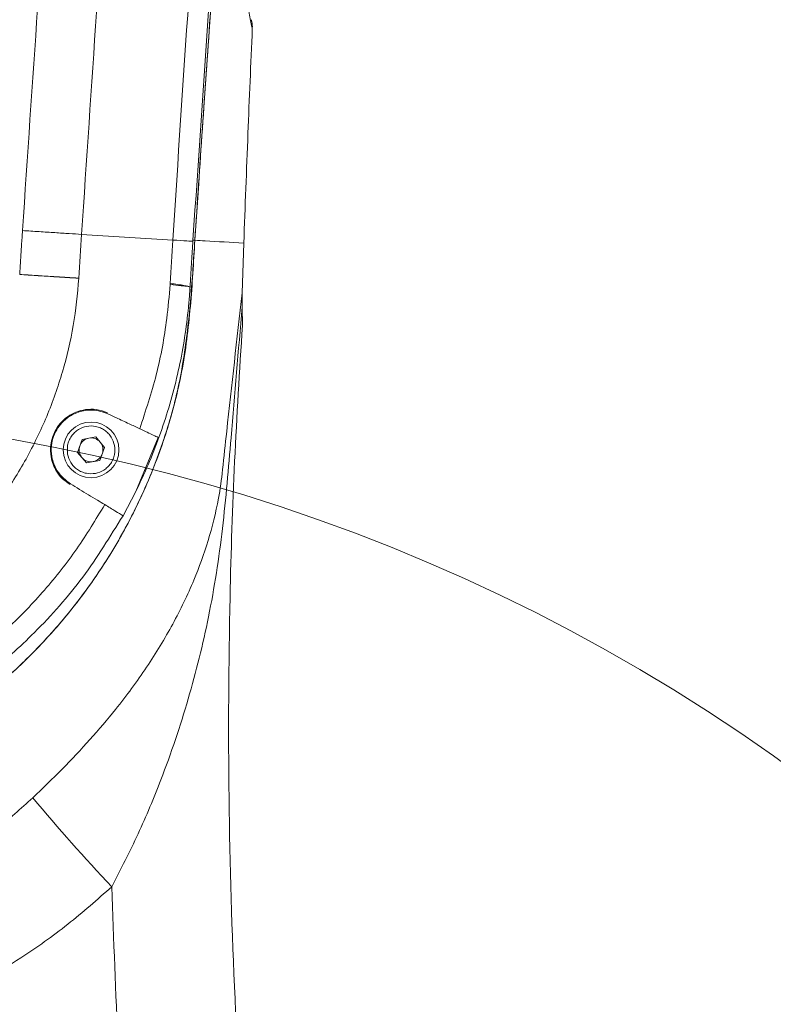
# Model space of a CAD drawing. Header units: millimetres. Extents: x 739 to 2419, y 424 to 1092.
# Tile 31 of 59: x 1861 to 1874, y 934 to 952. Entities that reach past the tile are written whole.
import ezdxf

# ---------------------------------------------------------------- set-up
doc = ezdxf.new("R2010")
doc.units = ezdxf.units.MM
doc.header["$PDSIZE"] = -1
doc.linetypes.add('CENTER2', pattern=[28.575, 19.05, -3.175, 3.175, -3.175])
doc.layers.add('5', color=7, linetype='Continuous', lineweight=35)
doc.styles.add('SLDTEXTSTYLE0', font='TXT', dxfattribs={"width": 0.7})
doc.styles.get("Standard").update_dxf_attribs({"font": 'times.ttf'})
doc.dimstyles.new('ISO-25', dxfattribs={"dimtxt": 3.5, "dimasz": 2.5, "dimexe": 1.25, "dimexo": 0.625, "dimtad": 1, "dimdec": 0, "dimlfac": 6.8399, "dimtxsty": 'Standard', "dimcen": 2.5, "dimadec": 0, "dimazin": 0, "dimtfac": 1, "dimtmove": 0, "dimatfit": 3, "dimfxl": 1, "dimarcsym": 0})
doc.dimstyles.new('SLDDIMSTYLE3', dxfattribs={"dimtxt": 3.5, "dimasz": 2.4, "dimexe": 0, "dimexo": 0.0625, "dimgap": 0.875, "dimtad": 2, "dimlfac": 2, "dimrnd": 1e-09, "dimzin": 12, "dimdsep": 46, "dimtxsty": 'SLDTEXTSTYLE0', "dimsah": 1, "dimcen": 0.09, "dimadec": 0, "dimazin": 3, "dimtfac": 1, "dimtdec": 3, "dimtofl": 0, "dimtmove": 0, "dimatfit": 3, "dimfxl": 1, "dimfrac": 2, "dimtolj": 1, "dimtzin": 12, "dimlwd": 5, "dimlwe": 5, "dimarcsym": 0})

# ---------------------------------------------------------------- blocks, each defined once
blk = doc.blocks.new('*D100')
at = {"layer": '5', "color": 0, "lineweight": 5}
for p, q in [((1854.648, 1041.255), (2005.843, 1041.255)), ((2005.843, 1038.855), (2005.843, 842.706)), ((1863.424, 840.306), (2005.843, 840.306))]:
    blk.add_line(p, q, dxfattribs=at)
at = {"layer": '5', "color": 0}
for points in [[(2006.243, 1038.855), (2005.443, 1038.855), (2005.843, 1041.255)], [(2005.443, 842.706), (2006.243, 842.706), (2005.843, 840.306)]]:
    blk.add_solid(points, dxfattribs=at)
at = {"layer": 'Defpoints', "color": 0}
for p in [(1854.585, 1041.255), (1863.361, 840.306), (2005.843, 840.306)]:
    blk.add_point(p, dxfattribs=at)
at = {"layer": '5', "color": 0, "lineweight": 5, "insert": (2000.377, 940.78), "char_height": 4.5, "attachment_point": 2, "rotation": 90}
blk.add_mtext('\\A1;1374', dxfattribs=at)
blk = doc.blocks.new('*D110')
at = {"color": 0, "lineweight": -2}
for p, q in [((1863.344, 998.402), (1704.846, 998.402)), ((1705.846, 996.002), (1705.846, 923.243)), ((1705.846, 843.876), (1705.846, 916.635)), ((1824.589, 841.476), (1704.846, 841.476))]:
    blk.add_line(p, q, dxfattribs=at)
at = {"color": 0}
for points in [[(1706.246, 996.002), (1705.446, 996.002), (1705.846, 998.402)], [(1705.446, 843.876), (1706.246, 843.876), (1705.846, 841.476)]]:
    blk.add_solid(points, dxfattribs=at)
at = {"layer": 'Defpoints', "color": 0}
for p in [(1863.344, 998.402), (1705.846, 841.476), (1824.589, 841.476)]:
    blk.add_point(p, dxfattribs=at)
at = {"color": 0, "lineweight": 5, "insert": (1705.846, 919.939), "char_height": 3.5, "attachment_point": 5}
blk.add_mtext('1081', dxfattribs=at)
blk = doc.blocks.new('*D114')
at = {"color": 0, "lineweight": -2}
for start, end in [(32.4441, 83.5964), (321.4036, 13.2317)]:
    blk.add_arc((1854.306, 910.506), 21.485, start, end, dxfattribs=at)
at = {"color": 0, "linetype": 'CENTER2'}
for points in [[(1856.725, 932.256), (1856.68, 931.458), (1854.306, 931.991)], [(1870.8, 897.369), (1871.396, 896.836), (1869.499, 895.314)]]:
    blk.add_solid(points, dxfattribs=at)
at = {"layer": 'Defpoints', "color": 0, "linetype": 'CENTER2'}
for p in [(1854.306, 964.506), (1855.222, 931.972), (1854.306, 910.506), (1854.306, 910.506), (1960.372, 804.44)]:
    blk.add_point(p, dxfattribs=at)
at = {"color": 0, "linetype": 'CENTER2', "lineweight": 5, "insert": (1874.156, 918.728), "char_height": 3.5, "attachment_point": 5}
blk.add_mtext('135%%d', dxfattribs=at)

msp = doc.modelspace()

# ---------------------------------------------------------------- linework, layer by layer
at = {"color": 7, "linetype": 'Continuous', "lineweight": 5}
for p, q in [((1863.40226, 947.998265), (1861.724252, 948.103893)), ((1863.771224, 947.995909), (1863.770115, 947.978506)), ((1863.771224, 947.995909), (1863.805627, 947.994033)), ((1864.674644, 947.028665), (1864.705701, 947.944943)), ((1864.674644, 947.028665), (1864.67559, 946.768909)), ((1864.680455, 946.428523), (1864.67559, 946.768909)), ((1861.982882, 944.382073), (1861.733706, 944.336481)), ((1862.146953, 944.189077), (1861.982882, 944.382073)), ((1862.719062, 943.37691), (1863.130436, 944.372669)), ((1861.733706, 944.336481), (1861.648602, 944.097892)), ((1862.06185, 943.950488), (1862.146953, 944.189077)), ((1861.648602, 944.097892), (1861.812674, 943.904896)), ((1861.812674, 943.904896), (1862.06185, 943.950488)), ((1862.491003, 942.93057), (1862.719062, 943.37691))]:
    msp.add_line(p, q, dxfattribs=at)
msp.add_circle((1861.897778, 944.143485), 0.511875, dxfattribs=at)
at = {"lineweight": 5}
for radius, start, end in [(130.74895, 315, 195), (34.33357, 320, 116.8964923)]:
    msp.add_arc((1854.585278, 910.505985), radius, start, end, dxfattribs=at)
at = {"color": 7, "linetype": 'Continuous', "lineweight": 5}
for centre, radius, start, end in [((1861.897778, 944.143485), 0.219375, 100.3688408, 160.3688408), ((1861.897778, 944.143485), 0.219375, 40.3688408, 100.3688408), ((1861.897778, 944.143485), 0.219375, 160.3688408, 220.3688408), ((1861.897778, 944.143485), 0.219375, 340.3688408, 40.3688408), ((1861.897778, 944.143485), 0.219375, 220.3688408, 280.3688408), ((1861.897778, 944.143485), 0.219375, 280.3688408, 340.3688408), ((1888.044182, 960.489987), 35.468046, 219.881124, 223.4122693)]:
    msp.add_arc(centre, radius, start, end, dxfattribs=at)
for points, knots in [([(1843.513594, 948.702646), (1843.515547, 952.172255), (1843.518704, 957.780451), (1843.395668, 965.526025), (1843.317132, 970.199568), (1843.209216, 973.130268), (1843.166728, 974.319801), (1843.180663, 975.508989), (1843.302851, 976.723201), (1843.577462, 977.946023), (1843.992998, 979.161671), (1844.541677, 980.323768), (1845.219929, 981.41522), (1846.014972, 982.42458), (1846.917133, 983.339607), (1847.91839, 984.144882), (1849.002478, 984.834148), (1850.156701, 985.399273), (1851.368535, 985.828081), (1852.620593, 986.119775), (1853.897229, 986.27082), (1855.182531, 986.274223), (1856.45988, 986.135162), (1857.714048, 985.855232), (1858.92769, 985.433064), (1860.08688, 984.879136), (1861.177967, 984.19994), (1862.18399, 983.39964), (1863.095049, 982.492547), (1863.899808, 981.490078), (1864.583977, 980.402048), (1865.143003, 979.245317), (1865.570857, 978.033485), (1865.854741, 976.780631), (1866.005036, 975.503674), (1865.974906, 973.385555), (1865.70653, 970.449538), (1865.356181, 966.685432), (1864.957899, 962.92529), (1864.393703, 956.698169), (1864.057186, 951.717361), (1863.805627, 947.994033)], [0, 0, 0, 0, 0.117031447, 0.18916691, 0.261302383, 0.27468657, 0.288090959, 0.301450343, 0.314773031, 0.329175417, 0.343623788, 0.358026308, 0.372428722, 0.386877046, 0.401279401, 0.41567952, 0.430125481, 0.444525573, 0.45893596, 0.473392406, 0.487802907, 0.502205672, 0.51665433, 0.531057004, 0.545458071, 0.559904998, 0.574306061, 0.588716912, 0.603173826, 0.617584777, 0.63198631, 0.64643371, 0.660835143, 0.675237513, 0.689685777, 0.704088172, 0.746588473, 0.78909842, 0.83161621, 0.874127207, 1, 1, 1, 1]), ([(1863.805627, 947.994033), (1863.89772, 949.362812), (1864.220762, 954.164165), (1864.834288, 961.809973), (1865.407419, 968.463521), (1865.783356, 972.061893), (1865.902986, 973.195165), (1865.981974, 974.330757), (1865.989394, 975.466098), (1865.879837, 976.645049), (1865.618671, 977.852517), (1865.213527, 979.072203), (1864.674443, 980.239388), (1864.005032, 981.336933), (1863.217981, 982.35326), (1862.323116, 983.276058), (1861.328318, 984.08985), (1860.249741, 984.788145), (1859.100238, 985.362542), (1857.892402, 985.801033), (1856.643648, 986.102954), (1855.368659, 986.264726), (1854.083218, 986.278876), (1852.80404, 986.150254), (1851.547116, 985.880566), (1850.329759, 985.468384), (1849.166003, 984.924015), (1848.069634, 984.253816), (1847.057537, 983.462056), (1846.139508, 982.56314), (1845.326493, 981.5677), (1844.632971, 980.485219), (1844.064466, 979.33227), (1843.625258, 978.124366), (1843.336348, 976.872993), (1843.182295, 975.597553), (1843.18417, 972.084328), (1843.420226, 966.35282), (1843.50854, 957.813511), (1843.511803, 951.930526), (1843.513594, 948.702646)], [0, 0, 0, 0, 0.046276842, 0.162328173, 0.25874099, 0.271534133, 0.284372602, 0.297180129, 0.30991978, 0.3226298, 0.337038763, 0.351493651, 0.365902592, 0.380311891, 0.394767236, 0.409176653, 0.423579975, 0.438029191, 0.452432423, 0.466834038, 0.481281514, 0.495683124, 0.51009457, 0.524552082, 0.538963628, 0.553365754, 0.567813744, 0.582215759, 0.596618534, 0.611067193, 0.625469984, 0.639881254, 0.654338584, 0.668749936, 0.683135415, 0.69757241, 0.711977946, 0.801544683, 0.891111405, 1, 1, 1, 1]), ([(1860.636926, 948.173467), (1860.820858, 950.898921), (1861.204159, 956.578567), (1861.907233, 965.204232), (1862.473655, 971.099346), (1862.756886, 974.047118)], [0, 0, 0, 0, 0.315655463, 0.657802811, 1, 1, 1, 1]), ([(1863.824579, 973.941429), (1863.54235, 970.997629), (1862.977961, 965.110748), (1862.281693, 956.497052), (1861.905006, 950.825438), (1861.724252, 948.103893)], [0, 0, 0, 0, 0.34222362, 0.684363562, 1, 1, 1, 1]), ([(1865.873971, 973.738599), (1865.612829, 971.024454), (1865.069691, 965.379429), (1864.364787, 956.797988), (1863.968956, 950.928119), (1863.771224, 947.995909)], [0, 0, 0, 0, 0.316685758, 0.6586601, 1, 1, 1, 1]), ([(1863.40226, 947.998265), (1863.40226, 947.998268), (1863.587173, 950.939014), (1863.865314, 954.987301), (1864.183867, 959.032461), (1864.271096, 960.140135)], [0, 0, 0, 0, 0.000000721, 0.726173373, 1, 1, 1, 1]), ([(1864.861876, 951.881068), (1864.859307, 951.891624), (1864.838432, 951.977378), (1864.801276, 952.157709), (1864.756129, 952.47062), (1864.722546, 952.841676), (1864.701928, 953.271434), (1864.696027, 953.721903), (1864.703635, 954.201479), (1864.721857, 954.682896), (1864.751406, 955.196505), (1864.779381, 955.547438), (1864.793373, 955.722967)], [0, 0, 0, 0, 0.018881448, 0.153388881, 0.288024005, 0.422123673, 0.53547636, 0.648600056, 0.736569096, 0.824471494, 0.912204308, 1, 1, 1, 1]), ([(1864.845566, 952.048667), (1864.851424, 952.021464), (1864.863826, 951.963883), (1864.86255, 951.909669), (1864.861876, 951.881068)], [0, 0, 0, 0, 0.472440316, 1, 1, 1, 1]), ([(1864.705701, 947.944943), (1864.730113, 948.61178), (1864.777083, 949.8948), (1864.834366, 951.236637), (1864.861876, 951.881068)], [0, 0, 0, 0, 0.51974036, 1, 1, 1, 1]), ([(1843.513594, 948.702646), (1843.511434, 948.376905), (1843.507114, 947.725494), (1843.532514, 946.749122), (1843.648965, 945.724303), (1843.901917, 944.667405), (1844.284178, 943.592916), (1844.784491, 942.567534), (1845.398976, 941.606339), (1846.116325, 940.719411), (1846.92757, 939.917554), (1847.825411, 939.214346), (1848.79536, 938.615199), (1849.825853, 938.127363), (1850.905475, 937.761236), (1852.018754, 937.517056), (1853.152517, 937.397763), (1854.292598, 937.409618), (1855.424275, 937.547898), (1856.533706, 937.810779), (1857.605488, 938.199355), (1858.627317, 938.704298), (1859.586944, 939.319487), (1860.469527, 940.04076), (1861.266654, 940.8552), (1861.968674, 941.753293), (1862.563354, 942.726149), (1863.045242, 943.759204), (1863.406384, 944.813414), (1863.624943, 945.879131), (1863.736971, 946.934451), (1863.78274, 947.640813), (1863.805627, 947.994033)], [0, 0, 0, 0, 0.02924433, 0.058482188, 0.087633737, 0.12166305, 0.15580096, 0.189830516, 0.223860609, 0.257999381, 0.292029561, 0.326041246, 0.360161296, 0.394172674, 0.428174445, 0.462284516, 0.49628616, 0.530298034, 0.564418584, 0.598430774, 0.632433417, 0.666544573, 0.700547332, 0.734545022, 0.768650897, 0.80264835, 0.836662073, 0.870784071, 0.904797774, 0.936453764, 0.96822343, 1, 1, 1, 1]), ([(1863.805627, 947.994033), (1863.78226, 947.588368), (1863.735573, 946.777829), (1863.593808, 945.592731), (1863.297697, 944.462841), (1862.892966, 943.39671), (1862.371048, 942.382157), (1861.736426, 941.434193), (1861.000618, 940.562576), (1860.172638, 939.77799), (1859.260079, 939.093876), (1858.277592, 938.515272), (1857.236825, 938.049098), (1856.149315, 937.705692), (1855.030542, 937.485111), (1853.894203, 937.389922), (1852.754606, 937.425953), (1851.626354, 937.588149), (1850.523032, 937.874481), (1849.460033, 938.285583), (1848.449396, 938.81179), (1847.503128, 939.44698), (1846.636033, 940.186744), (1845.856237, 941.017962), (1845.173175, 941.930829), (1844.598988, 942.916308), (1844.139136, 943.959819), (1843.783627, 945.073115), (1843.580672, 946.253705), (1843.511504, 947.476862), (1843.512898, 948.294033), (1843.513594, 948.702646)], [0, 0, 0, 0, 0.0364837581, 0.0728963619, 0.1069263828, 0.1410649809, 0.1750951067, 0.2091253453, 0.2432640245, 0.2772939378, 0.3113106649, 0.3454357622, 0.379452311, 0.413471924, 0.4476002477, 0.4816201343, 0.5156260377, 0.5497405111, 0.5837465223, 0.6177399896, 0.6518416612, 0.6858348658, 0.7198374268, 0.7539482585, 0.7879508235, 0.8219782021, 0.8561142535, 0.8901420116, 0.9266401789, 0.9633175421, 1, 1, 1, 1]), ([(1860.58575, 947.366512), (1860.585777, 947.366945), (1860.591378, 947.456903), (1860.602771, 947.636371), (1860.619765, 947.904926), (1860.631206, 948.083955), (1860.636926, 948.17347)], [0, 0, 0, 0, 0.001612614, 0.334408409, 0.667204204, 1, 1, 1, 1]), ([(1861.724252, 948.103893), (1861.707445, 947.835415), (1861.690638, 947.566934), (1861.674114, 947.298435), (1861.674114, 947.298432)], [0, 0, 0, 0, 0.999989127, 1, 1, 1, 1]), ([(1863.352581, 947.200892), (1863.352581, 947.200895), (1863.369209, 947.466683), (1863.385548, 947.732483), (1863.40226, 947.998262), (1863.40226, 947.998265)], [0, 0, 0, 0, 0.000010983, 0.999989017, 1, 1, 1, 1]), ([(1863.770115, 947.978508), (1863.769263, 947.965139), (1863.760349, 947.825176), (1863.742601, 947.545296), (1863.725881, 947.278772), (1863.717103, 947.138849)], [0, 0, 0, 0, 0.047768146, 0.500085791, 1, 1, 1, 1]), ([(1863.805627, 947.994033), (1863.868766, 947.990589), (1864.152035, 947.97514), (1864.46359, 947.958147), (1864.705701, 947.944943)], [0, 0, 0, 0, 0.222895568, 1, 1, 1, 1]), ([(1861.673977, 947.296182), (1861.64637, 947.00681), (1861.591064, 946.42713), (1861.386661, 945.576736), (1861.097774, 944.752668), (1860.716057, 943.966765), (1860.25184, 943.227198), (1859.706022, 942.536975), (1859.081137, 941.907939), (1858.385945, 941.347227), (1857.630596, 940.864141), (1856.822218, 940.468417), (1855.972224, 940.162768), (1855.090713, 939.951403), (1854.187713, 939.841494), (1853.275134, 939.832047), (1852.365812, 939.92352), (1851.471799, 940.118854), (1850.604045, 940.412606), (1849.774901, 940.800835), (1848.996706, 941.28175), (1848.277682, 941.845928), (1847.628019, 942.48551), (1847.058573, 943.194288), (1846.573357, 943.960178), (1846.178746, 944.772837), (1845.882202, 945.622717), (1845.684701, 946.496968), (1845.598318, 947.243941), (1845.593054, 947.694912), (1845.591268, 947.847926)], [0, 0, 0, 0, 0.035298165, 0.070710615, 0.106014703, 0.141295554, 0.176684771, 0.211967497, 0.248048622, 0.284242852, 0.320325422, 0.356815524, 0.393420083, 0.429911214, 0.466777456, 0.503760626, 0.540627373, 0.577634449, 0.614759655, 0.651765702, 0.688684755, 0.725722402, 0.762639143, 0.799263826, 0.83600697, 0.872629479, 0.908847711, 0.945183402, 0.981400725, 1, 1, 1, 1]), ([(1861.674114, 947.298432), (1861.600827, 947.303016), (1861.454959, 947.31214), (1861.184883, 947.329034), (1860.892576, 947.347319), (1860.687917, 947.360121), (1860.58575, 947.366512)], [0, 0, 0, 0, 0.251387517, 0.500352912, 0.750573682, 1, 1, 1, 1]), ([(1861.673977, 947.296182), (1861.6007, 947.300918), (1861.454851, 947.310344), (1861.184809, 947.327796), (1860.892538, 947.346685), (1860.687904, 947.35991), (1860.58575, 947.366512)], [0, 0, 0, 0, 0.251387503, 0.500352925, 0.75057369, 1, 1, 1, 1]), ([(1861.674114, 947.298432), (1861.674091, 947.298055), (1861.674045, 947.297305), (1861.674, 947.296556), (1861.673977, 947.296182)], [0, 0, 0, 0, 0.501842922, 1, 1, 1, 1]), ([(1862.792422, 944.531336), (1862.901222, 944.860266), (1863.120166, 945.522191), (1863.283246, 946.415674), (1863.335074, 946.972591), (1863.350251, 947.180553), (1863.350251, 947.180556)], [0, 0, 0, 0, 0.382368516, 0.769464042, 0.999996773, 1, 1, 1, 1]), ([(1863.350251, 947.180556), (1863.350568, 947.183948), (1863.351201, 947.190733), (1863.352121, 947.197506), (1863.352581, 947.200892)], [0, 0, 0, 0, 0.499992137, 1, 1, 1, 1]), ([(1863.350251, 947.180556), (1863.423025, 947.173888), (1863.49974, 947.166859), (1863.580414, 947.158474), (1863.664775, 947.149201), (1863.694935, 947.143235), (1863.717103, 947.138849)], [0, 0, 0, 0, 0.368595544, 0.388559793, 0.550590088, 1, 1, 1, 1]), ([(1863.352581, 947.200892), (1863.448871, 947.188842), (1863.641279, 947.164762), (1863.691843, 947.147482), (1863.717103, 947.138849)], [0, 0, 0, 0, 0.500448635, 1, 1, 1, 1]), ([(1863.717103, 947.138849), (1863.714422, 947.099178), (1863.711741, 947.059504), (1863.709102, 947.019803), (1863.709102, 947.0198)], [0, 0, 0, 0, 0.99992656, 1, 1, 1, 1]), ([(1863.709102, 947.0198), (1863.709102, 947.019797), (1863.703169, 946.93429), (1863.66552, 946.478747), (1863.537226, 945.656803), (1863.239757, 944.579467), (1862.938724, 943.826519), (1862.747327, 943.434764), (1862.719062, 943.37691)], [0, 0, 0, 0, 0.000002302, 0.067736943, 0.36121009, 0.655662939, 0.949148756, 1, 1, 1, 1]), ([(1864.315907, 943.779613), (1864.315908, 943.779616), (1864.340814, 944.012813), (1864.457365, 945.099108), (1864.579066, 946.179879), (1864.674644, 947.028665)], [0, 0, 0, 0, 0.000002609, 0.214648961, 1, 1, 1, 1]), ([(1864.67559, 946.768909), (1864.606589, 945.967207), (1864.489352, 944.605063), (1864.331903, 942.690792), (1864.085292, 941.095057), (1863.704351, 939.565077), (1863.257704, 938.235889), (1862.776098, 937.084281), (1862.444792, 936.437869), (1862.279217, 936.114817)], [0, 0, 0, 0, 0.216193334, 0.36732648, 0.518448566, 0.662389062, 0.806218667, 0.903155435, 1, 1, 1, 1]), ([(1864.680454, 946.428508), (1864.628575, 945.597329), (1864.524818, 943.93497), (1864.430287, 941.039697), (1864.413039, 937.744163), (1864.523184, 934.051941), (1864.755188, 930.436045), (1865.101122, 926.900232), (1865.551603, 923.44729), (1866.101737, 920.077901), (1866.743307, 916.794611), (1867.226477, 914.663836), (1867.483945, 913.602379), (1867.483946, 913.602376)], [0, 0, 0, 0, 0.075528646, 0.151057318, 0.262704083, 0.374384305, 0.486031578, 0.59129206, 0.696580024, 0.801840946, 0.900920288, 0.999999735, 1, 1, 1, 1]), ([(1861.512128, 943.505045), (1861.461736, 943.540645), (1861.36552, 943.608616), (1861.234842, 943.778211), (1861.152814, 943.990971), (1861.147203, 944.213952), (1861.190622, 944.402792), (1861.286661, 944.593178), (1861.440692, 944.746648), (1861.62325, 944.844257), (1861.799706, 944.890603), (1862.002201, 944.894396), (1862.133826, 944.84832), (1862.202448, 944.824298)], [0, 0, 0, 0, 0.082048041, 0.156655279, 0.282933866, 0.379668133, 0.4505107, 0.5402053, 0.661412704, 0.734181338, 0.814876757, 0.903487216, 1, 1, 1, 1]), ([(1861.519562, 943.517642), (1861.430884, 943.587503), (1861.285264, 943.702224), (1861.180809, 943.951064), (1861.158323, 944.161045), (1861.188618, 944.350476), (1861.259696, 944.514503), (1861.372388, 944.663327), (1861.540971, 944.7963), (1861.734606, 944.865451), (1861.971194, 944.886176), (1862.115043, 944.837233), (1862.208503, 944.805433)], [0, 0, 0, 0, 0.173110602, 0.284267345, 0.366882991, 0.432287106, 0.497981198, 0.55785821, 0.640722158, 0.760083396, 0.844122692, 1, 1, 1, 1]), ([(1862.208503, 944.805433), (1862.260284, 944.781127), (1862.389737, 944.720361), (1862.584373, 944.628996), (1862.727259, 944.561924), (1862.792422, 944.531336)], [0, 0, 0, 0, 0.2661271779, 0.6653179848, 1, 1, 1, 1]), ([(1861.466193, 944.064517), (1861.46206, 944.119847), (1861.455679, 944.205268), (1861.491002, 944.315709), (1861.534218, 944.394482), (1861.592625, 944.463191), (1861.683681, 944.533626), (1861.816893, 944.585545), (1861.959832, 944.584159), (1862.069931, 944.550539), (1862.148864, 944.506983), (1862.217198, 944.448606), (1862.289349, 944.357833), (1862.313636, 944.275661), (1862.329363, 944.222453)], [0, 0, 0, 0, 0.119721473, 0.184832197, 0.249999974, 0.315110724, 0.380278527, 0.5, 0.619721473, 0.684832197, 0.749999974, 0.815110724, 0.880278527, 1, 1, 1, 1]), ([(1862.792422, 944.531336), (1862.886257, 944.487289), (1863.041166, 944.414573), (1863.105193, 944.384518), (1863.130436, 944.372669)], [0, 0, 0, 0, 0.605741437, 1, 1, 1, 1]), ([(1862.329363, 944.222453), (1862.333496, 944.167123), (1862.339877, 944.081701), (1862.304553, 943.97126), (1862.261337, 943.892487), (1862.202931, 943.823779), (1862.111875, 943.753343), (1861.978663, 943.701425), (1861.835724, 943.70281), (1861.725625, 943.73643), (1861.646691, 943.779987), (1861.578358, 943.838363), (1861.506207, 943.929137), (1861.481919, 944.011308), (1861.466193, 944.064517)], [0, 0, 0, 0, 0.119721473, 0.184832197, 0.249999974, 0.315110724, 0.380278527, 0.5, 0.619721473, 0.684832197, 0.749999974, 0.815110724, 0.880278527, 1, 1, 1, 1]), ([(1860.826839, 937.747987), (1861.008785, 937.922835), (1861.373558, 938.273376), (1861.883817, 938.818596), (1862.41448, 939.442348), (1862.933867, 940.14909), (1863.414146, 940.938303), (1863.785852, 941.71202), (1864.06123, 942.46581), (1864.228849, 943.139241), (1864.296696, 943.597886), (1864.315907, 943.779611), (1864.315907, 943.779613)], [0, 0, 0, 0, 0.097203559, 0.194877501, 0.292265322, 0.426174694, 0.560684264, 0.694905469, 0.811594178, 0.927921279, 0.999998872, 1, 1, 1, 1]), ([(1862.148852, 943.137342), (1862.103873, 943.164524), (1862.003954, 943.224909), (1861.849113, 943.318484), (1861.684325, 943.41807), (1861.574483, 943.484451), (1861.519562, 943.517642)], [0, 0, 0, 0, 0.214388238, 0.476258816, 0.738129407, 1, 1, 1, 1]), ([(1852.919837, 938.240301), (1853.168969, 938.227332), (1853.667235, 938.201394), (1854.535254, 938.23903), (1855.516825, 938.370717), (1856.593555, 938.641667), (1857.632679, 939.029801), (1858.619119, 939.534903), (1859.541812, 940.146261), (1860.354253, 940.826719), (1861.052145, 941.557705), (1861.651299, 942.313365), (1861.983142, 942.862917), (1862.148852, 943.137342)], [0, 0, 0, 0, 0.0678553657, 0.135711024, 0.2361167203, 0.3368426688, 0.4372446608, 0.5373871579, 0.6378519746, 0.7379869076, 0.825253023, 0.9127381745, 1, 1, 1, 1]), ([(1862.485026, 942.934182), (1862.446118, 942.957695), (1862.378424, 942.998605), (1862.217349, 943.095947), (1862.148852, 943.137342)], [0, 0, 0, 0, 0.574747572, 1, 1, 1, 1]), ([(1862.485026, 942.934182), (1862.248557, 942.550346), (1861.77561, 941.782655), (1860.922808, 940.818263), (1860.016908, 940.009083), (1859.080499, 939.348873), (1858.076157, 938.796192), (1857.014113, 938.362594), (1855.910169, 938.048212), (1854.842941, 937.870743), (1853.830019, 937.801752), (1853.198628, 937.832018), (1852.882932, 937.847151)], [0, 0, 0, 0, 0.1179957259, 0.2359967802, 0.3356296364, 0.4355912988, 0.5352332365, 0.6349885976, 0.7350627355, 0.834822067, 0.9174112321, 1, 1, 1, 1]), ([(1846.119453, 937.905449), (1846.414846, 937.63433), (1847.006591, 937.091212), (1848.002829, 936.410295), (1849.063275, 935.836826), (1850.185454, 935.392179), (1851.350383, 935.075383), (1852.54459, 934.890924), (1853.752994, 934.846407), (1854.959436, 934.937843), (1856.147994, 935.163944), (1857.301865, 935.526753), (1858.407885, 936.015883), (1859.358854, 936.574135), (1860.165554, 937.156174), (1860.606411, 937.550716), (1860.826839, 937.747987)], [0, 0, 0, 0, 0.073991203, 0.148222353, 0.222213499, 0.296324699, 0.370677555, 0.444789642, 0.519059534, 0.593572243, 0.667842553, 0.742070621, 0.816540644, 0.890768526, 0.945384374, 1, 1, 1, 1]), ([(1862.279217, 936.114817), (1862.013105, 935.88041), (1861.480879, 935.411593), (1860.509239, 934.721383), (1859.366028, 934.060448), (1858.038786, 933.482351), (1856.656105, 933.054366), (1855.233593, 932.788169), (1853.790881, 932.681098), (1852.345862, 932.734462), (1850.917354, 932.952861), (1849.522988, 933.327663), (1848.177895, 933.853964), (1846.904418, 934.53341), (1845.705795, 935.341278), (1844.992175, 935.986474), (1844.635935, 936.308556)], [0, 0, 0, 0, 0.054712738, 0.109425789, 0.183664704, 0.258141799, 0.332382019, 0.406571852, 0.480997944, 0.555187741, 0.62924182, 0.703530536, 0.777583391, 0.851644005, 0.925940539, 1, 1, 1, 1]), ([(1863.20971, 924.584173), (1863.090164, 925.529458), (1862.850991, 927.420666), (1862.585124, 930.290378), (1862.382608, 933.188735), (1862.313689, 935.139224), (1862.279217, 936.114817)], [0, 0, 0, 0, 0.246971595, 0.494109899, 0.746964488, 1, 1, 1, 1])]:
    msp.add_open_spline(points, degree=3, knots=knots, dxfattribs=at)
for points in [[(1860.636926, 948.173467), (1860.739202, 948.166922), (1860.943754, 948.153834), (1861.236231, 948.13512), (1861.505759, 948.117874), (1861.651421, 948.108553), (1861.724252, 948.103893)], [(1863.770115, 947.978508), (1863.74403, 947.979478), (1863.691859, 947.981418), (1863.498793, 947.992649), (1863.40226, 947.998265)]]:
    msp.add_open_spline(points, degree=3, dxfattribs=at)

# ---------------------------------------------------------------- dimensions: what is measured, and where the dimension line sits
at = {"color": 3, "lineweight": 5}
dim = msp.add_linear_dim(base=(1705.845506, 841.475985), p1=(1863.344038, 998.402235), p2=(1824.588709, 841.475985), angle=90, text='1081', dimstyle='ISO-25', override={"dimtxt": 3.5, "dimasz": 2.4, "dimexe": 1, "dimexo": 0, "dimgap": 1.524, "dimtad": 1, "dimjust": 0, "dimtih": 1, "dimtoh": 1, "dimdec": 2, "dimlfac": 5, "dimzin": 0, "dimpost": '<>', "dimse1": 0, "dimse2": 0, "dimsd1": 0, "dimsd2": 0, "dimadec": 2, "dimtdec": 3, "dimtofl": 1, "dimtvp": 0.1, "dimtzin": 0}, dxfattribs=at)
dim.commit()
dim.dimension.update_dxf_attribs({"geometry": '*D110', "text_midpoint": (1705.845506, 919.93911)})
dim = msp.add_angular_dim_2l(base=(1855.222378, 931.971611), line1=((1854.30626, 910.505985), (1960.372277, 804.439967)), line2=((1854.30626, 910.505985), (1854.30626, 964.505985)), dimstyle='ISO-25', override={"dimasz": 2.4, "dimexe": 1, "dimexo": 0, "dimgap": 1.524, "dimtih": 1, "dimtoh": 1, "dimlfac": 2.5, "dimzin": 0, "dimpost": '<>', "dimtdec": 3, "dimtvp": 0.1, "dimtzin": 0}, dxfattribs=at)
dim.commit()
dim.dimension.update_dxf_attribs({"geometry": '*D114', "text_midpoint": (1874.155965, 918.728002)})
at = {"layer": '5', "color": 3, "lineweight": 5}
dim = msp.add_linear_dim(base=(2005.842638, 840.305985), p1=(1854.585278, 1041.254934), p2=(1863.36128, 840.305985), angle=90, text='1374', dimstyle='SLDDIMSTYLE3', override={"dimtxt": 4.5, "dimgap": 0.875, "dimtad": 1, "dimdec": 0, "dimlfac": 2, "dimpost": '<>', "dimtxsty": 'Standard', "dimse1": 0, "dimse2": 0, "dimsd1": 0, "dimsd2": 0, "dimtofl": 0, "dimtvp": 0.1, "dimfrac": 0}, dxfattribs=at)
dim.commit()
dim.dimension.update_dxf_attribs({"geometry": '*D100', "text_midpoint": (2005.842638, 940.780459), "dimtype": 160})

doc.saveas('drawing.dxf')
